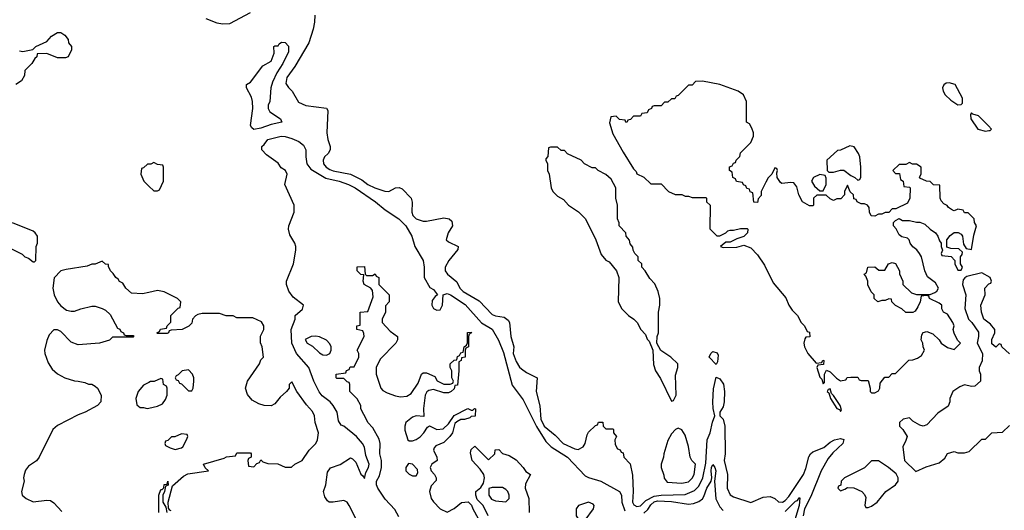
# Model space of a CAD drawing. Header units: inches. Extents: x 2671394 to 2765652, y 830470 to 955458.
# Tile 32 of 256: x 2709252 to 2714960, y 840202 to 843045. Entities that reach past the tile are written whole.
import ezdxf

# ---------------------------------------------------------------- set-up
doc = ezdxf.new("R2010")
doc.units = ezdxf.units.IN
doc.header["$MEASUREMENT"] = 0
doc.layers.add('C7804', color=7, linetype='Continuous')
doc.layers.add('C7814', color=7, linetype='Continuous')

msp = doc.modelspace()

# ---------------------------------------------------------------- linework, layer by layer
at = {"layer": 'C7804', "color": 2}
for points, elevation in [([(2709250, 842864.7), (2709270, 842861), (2709327.3, 842872.7), (2709346, 842890), (2709410, 842918), (2709435.3, 842950), (2709470, 842970.6), (2709490.6, 842970.6), (2709514.4, 842954.4), (2709532, 842930), (2709534, 842910), (2709552, 842890), (2709552, 842870), (2709532, 842830), (2709516.9, 842823.1), (2709470, 842824), (2709410, 842848.7), (2709354, 842846), (2709352, 842830), (2709339.6, 842820.4), (2709322, 842790), (2709282, 842750), (2709279.6, 842720.4), (2709262, 842690), (2709230, 842668.7)], 6), ([(2710000, 842207.7), (2709992.7, 842207.3), (2709970, 842186), (2709958, 842182), (2709954, 842150), (2709972, 842110), (2709999.6, 842079.6), (2710000, 842079.3)], 10), ([(2709199.8, 841719.8), (2709266, 841686), (2709282, 841670), (2709302, 841662), (2709330, 841642), (2709338, 841642), (2709346, 841650), (2709348, 841730), (2709355.3, 841750), (2709355.3, 841790), (2709342, 841810), (2709330, 841819), (2709210, 841867)], 10), ([(2710000, 841464.4), (2709963.6, 841456.4), (2709900.4, 841460.4), (2709868, 841490), (2709850, 841518), (2709830, 841528), (2709822, 841542), (2709808.7, 841550), (2709794.6, 841574.6), (2709778, 841590), (2709766, 841614), (2709766, 841626), (2709748.4, 841628.4), (2709730, 841646), (2709690, 841628), (2709670, 841628), (2709643.6, 841616.4), (2709522, 841598), (2709490, 841588.7), (2709450.9, 841549.1), (2709444, 841490), (2709450.7, 841450), (2709470.5, 841410.5), (2709490, 841386), (2709522.5, 841362.5), (2709550, 841356), (2709570, 841356), (2709606, 841370), (2709670, 841384.7), (2709690, 841384.7), (2709730, 841372), (2709750, 841362), (2709776.9, 841336.9), (2709818, 841258), (2709832, 841252), (2709838, 841238), (2709854, 841230), (2709858, 841218), (2709870, 841214), (2709910, 841214), (2709914, 841210), (2709910, 841206), (2709790, 841206), (2709771.6, 841188.4), (2709714, 841170), (2709590, 841161.2), (2709550, 841175.3), (2709490, 841238), (2709470, 841248), (2709450, 841248), (2709422, 841218), (2709410, 841186), (2709396, 841130), (2709398, 841110), (2709416.9, 841056.9), (2709439.6, 841019.6), (2709470, 840992), (2709514, 840970), (2709570, 840951.3), (2709591.1, 840951.1), (2709630, 840942), (2709650, 840932), (2709670, 840932), (2709690, 840922), (2709702, 840910), (2709724.7, 840870), (2709722, 840830), (2709702, 840810), (2709632, 840770), (2709590, 840755.3), (2709470, 840694), (2709444.7, 840670), (2709364.7, 840510), (2709350, 840488.7), (2709302, 840458), (2709285.5, 840434.5), (2709277.3, 840410), (2709274, 840390), (2709277.3, 840370), (2709262.8, 840310), (2709266, 840290), (2709290, 840270.8), (2709330, 840250.8), (2709410, 840261), (2709430, 840258), (2709450, 840244.7), (2709495.2, 840195.2)], 10), ([(2710000, 840943), (2709970, 840928), (2709938, 840890), (2709924.7, 840850), (2709930, 840814), (2709950, 840798), (2709970, 840798), (2709990, 840791.3), (2710000, 840793.6)], 14)]:
    msp.add_lwpolyline(points, dxfattribs=dict(at, elevation=elevation))
at = {"layer": 'C7814', "color": 2}
for points, elevation in [([(2710330, 843050.8), (2710394, 843026), (2710430, 843021), (2710470, 843022.8), (2710590, 843087.3)], 10), ([(2710962.8, 843070), (2710960.7, 843030), (2710954, 842990), (2710928.2, 842910), (2710847.3, 842772.7), (2710800.7, 842710), (2710795.3, 842675.3), (2710810, 842651.3), (2710830.6, 842630.6), (2710867.5, 842567.5), (2710910, 842548), (2711030, 842531.3), (2711038.8, 842518.8), (2711033, 842390), (2711038.8, 842350), (2711051, 842310), (2711051.3, 842290), (2711041, 842270), (2711018.8, 842250), (2711010.8, 842230), (2711014, 842210), (2711027.7, 842190), (2711050, 842176.4), (2711070, 842168.9), (2711170.3, 842150.3), (2711236.1, 842116.1), (2711270.8, 842090), (2711310, 842070.4), (2711369.2, 842050.8), (2711391.6, 842048.4), (2711430, 842070.6), (2711452.7, 842072.7), (2711470, 842065.5), (2711521, 842010), (2711527.1, 841987.1), (2711524.4, 841930), (2711530.5, 841910), (2711551, 841890), (2711590, 841878), (2711610, 841878), (2711710, 841897.3), (2711742, 841890), (2711757.3, 841877.3), (2711761, 841850), (2711736, 841810), (2711724.7, 841770), (2711736.9, 841756.9), (2711794, 841730), (2711792.7, 841712.7), (2711738.8, 841650), (2711718.8, 841610), (2711718.8, 841590), (2711731, 841570), (2711786.2, 841526.2), (2711803.8, 841490), (2711823, 841470), (2711916.5, 841416.5), (2711990, 841336.3), (2712010, 841328.2), (2712060.7, 841320.7), (2712083.5, 841303.5), (2712091, 841290), (2712099.1, 841210), (2712117.3, 841150), (2712113.4, 841110), (2712130, 841064.7), (2712150, 841031.3), (2712161.4, 841021.4), (2712190, 841001), (2712252, 840970), (2712246.8, 840890), (2712267.9, 840807.9), (2712272.7, 840730), (2712292.7, 840690), (2712356.4, 840636.4), (2712402, 840590), (2712470, 840558.4), (2712490, 840554.9), (2712519.3, 840570), (2712529.4, 840590), (2712541.2, 840638.8), (2712550, 840654), (2712590, 840694), (2712602, 840698), (2712607.3, 840712.7), (2712632.7, 840712.7), (2712634, 840690), (2712650, 840674), (2712690, 840674), (2712694, 840670), (2712694, 840650), (2712712, 840630), (2712702, 840610), (2712703.6, 840583.6), (2712718, 840558), (2712732.7, 840552.7), (2712738, 840538), (2712750, 840534), (2712754, 840510), (2712790.8, 840470.8), (2712805.4, 840405.4), (2712808.5, 840310), (2712804.4, 840250), (2712812.7, 840232.7), (2712830, 840224.9), (2712850, 840228.5), (2712882, 840258), (2712930, 840284), (2712970, 840290.2), (2713110, 840294.4), (2713164.2, 840315.8), (2713190, 840342), (2713213.1, 840390), (2713230, 840476), (2713236.4, 840610), (2713255.1, 840650), (2713267.6, 840712.4), (2713281.2, 840750), (2713271.7, 840791.7), (2713269.3, 840830), (2713274.7, 840905.3), (2713290, 840974), (2713310, 840964.7), (2713332.4, 840932.4), (2713337, 840890), (2713336, 840830), (2713330, 840802), (2713310.8, 840770), (2713310.8, 840750), (2713330.3, 840730.3), (2713339.5, 840690), (2713341, 840530), (2713336, 840490), (2713355.5, 840410), (2713353.4, 840330), (2713370, 840291.3), (2713390, 840279.1), (2713490, 840246.7), (2713562, 840278), (2713602, 840282), (2713630, 840270.8), (2713650, 840251), (2713674, 840250), (2713690, 840259.1), (2713710, 840282), (2713796.2, 840410), (2713810, 840444.7), (2713827.6, 840512.4), (2713837.2, 840530), (2713850, 840540.7), (2713913.3, 840566.7), (2713950, 840597.3), (2713975.3, 840610), (2714010, 840617.3), (2714030, 840611.3), (2714024, 840590), (2713965.7, 840534.3), (2713938.6, 840501.4), (2713899, 840430), (2713838, 840282), (2713802.4, 840210), (2713793.1, 840170)], 10), ([(2711216.4, 840123.6), (2711162.7, 840230), (2711150, 840249), (2711130, 840259), (2711070, 840248.7), (2711046, 840250), (2711036.4, 840256.4), (2711020.2, 840280.2), (2711014, 840310), (2711026, 840350), (2711036.5, 840423.5), (2711052.9, 840447.1), (2711110, 840467.3), (2711170, 840506), (2711181, 840501), (2711201, 840481), (2711230, 840412), (2711242, 840402), (2711250, 840386), (2711259.3, 840420.7), (2711274.5, 840450), (2711277, 840470), (2711258.6, 840518.6), (2711250, 840568), (2711239, 840590), (2711204, 840630), (2711130, 840688.7), (2711115.3, 840695.3), (2711100.4, 840720.4), (2711093.2, 840770), (2711070, 840808.7), (2711052.3, 840830), (2711006.2, 840866.2), (2710987.6, 840887.6), (2710957.7, 840950), (2710928.2, 841030), (2710857.4, 841110), (2710829.6, 841170), (2710826, 841250), (2710849, 841310), (2710848.9, 841331.1), (2710891.9, 841368.1), (2710897.2, 841390), (2710837, 841437), (2710811.7, 841471.7), (2710798, 841510), (2710799.5, 841530), (2710839.5, 841630), (2710852.3, 841710), (2710852.3, 841730), (2710846, 841750), (2710817.2, 841797.2), (2710809.4, 841830), (2710812.7, 841850), (2710842.7, 841930), (2710842.7, 841970), (2710788, 842090), (2710802.7, 842150), (2710792.7, 842170), (2710767.2, 842187.2), (2710750, 842212.7), (2710682.5, 842262.5), (2710655.3, 842290), (2710655.3, 842310), (2710670, 842321), (2710689.7, 842350.3), (2710768, 842370), (2710790, 842368.4), (2710830, 842357.1), (2710870, 842339.1), (2710898, 842318), (2710910.5, 842290), (2710910.5, 842249.5), (2710917.1, 842210), (2710939, 842179), (2711026.3, 842126.3), (2711104.7, 842110), (2711158.8, 842090), (2711197.3, 842070), (2711314, 841990), (2711370, 841942.8), (2711450, 841890.7), (2711490.8, 841850), (2711524.7, 841790), (2711542.8, 841730), (2711590.7, 841650), (2711596.3, 841610), (2711596, 841550), (2711630, 841492), (2711650, 841482), (2711674, 841450), (2711659.8, 841440.2), (2711642.5, 841417.5), (2711640.7, 841390), (2711650, 841371.3), (2711670, 841360.7), (2711690, 841362.8), (2711703.7, 841390), (2711706, 841450), (2711730, 841457.3), (2711749.3, 841450.7), (2711835.3, 841395.3), (2711928.4, 841288.4), (2711991.5, 841251.6), (2712028.2, 841188.2), (2712056.4, 841116.4), (2712106.8, 840926.8), (2712170, 840842), (2712247.8, 840687.8), (2712301.2, 840601.2), (2712333, 840570), (2712427.7, 840510), (2712530, 840402.4), (2712550, 840392), (2712621, 840370), (2712730, 840310.6), (2712740.5, 840290), (2712742.4, 840250), (2712759.6, 840199.6)], 6), ([(2710000, 842079.3), (2710030, 842054), (2710050, 842054), (2710062, 842058), (2710086, 842110), (2710086, 842190), (2710082, 842202), (2710050, 842206), (2710030, 842218), (2710011.6, 842208.4), (2710000, 842207.7)], 10), ([(2711450, 840164), (2711426, 840206), (2711370, 840266.6), (2711327.8, 840330), (2711319.5, 840350), (2711319.5, 840370), (2711338, 840402), (2711349.6, 840450), (2711349.6, 840490), (2711339.5, 840530), (2711342, 840590), (2711335.1, 840615.1), (2711299.5, 840679.5), (2711269.2, 840710), (2711265.2, 840725.2), (2711229.4, 840789.4), (2711228.7, 840810), (2711208.7, 840848.7), (2711166, 840890), (2711166, 840930), (2711162, 840942), (2711150, 840946), (2711130, 840966), (2711090, 840966), (2711086, 840970), (2711086, 840990), (2711142, 840998), (2711147.3, 841012.7), (2711162, 841018), (2711167.3, 841032.7), (2711190, 841034), (2711218, 841090), (2711218, 841110), (2711208, 841130), (2711248, 841210), (2711247.3, 841227.3), (2711242, 841242), (2711206, 841250), (2711206, 841270), (2711226, 841274), (2711226, 841350), (2711270, 841354), (2711300.4, 841439.6), (2711296.4, 841476.4), (2711288.4, 841488.4), (2711249.4, 841509.4), (2711244, 841530), (2711246, 841566), (2711230, 841568), (2711208, 841590), (2711207.3, 841612.7), (2711250, 841614), (2711254, 841570), (2711262, 841562), (2711298, 841562), (2711312.7, 841572.7), (2711318, 841558), (2711334, 841550), (2711334, 841510), (2711394, 841450), (2711394, 841410), (2711372.7, 841387.3), (2711372, 841350), (2711354, 841310), (2711354, 841290), (2711399.6, 841239.6), (2711442, 841210), (2711442, 841190), (2711432, 841170), (2711342, 841078), (2711318, 841030), (2711318, 840990), (2711344.7, 840910), (2711356.9, 840896.9), (2711382, 840882), (2711430, 840864.7), (2711459.6, 840859.6), (2711496.4, 840863.6), (2711522, 840878), (2711561.2, 840938.8), (2711582, 840990), (2711590, 840998), (2711610, 840998), (2711658, 840978), (2711671.6, 840951.6), (2711710, 840932), (2711747.3, 840932.7), (2711762, 840938), (2711766, 840950), (2711758, 840970), (2711758, 841010), (2711748, 841030), (2711748, 841050), (2711770, 841072), (2711786, 841074), (2711790, 841094), (2711802, 841098), (2711810, 841114), (2711822, 841118), (2711828, 841150), (2711842, 841158), (2711847.3, 841172.7), (2711848.4, 841231.6), (2711870, 841234), (2711872, 841230), (2711858, 841222), (2711854, 841210), (2711854, 841150), (2711838, 841142), (2711834, 841130), (2711834, 841090), (2711814, 841086), (2711812, 841070), (2711798, 841062), (2711798, 841010), (2711790, 840928), (2711774, 840926), (2711770, 840906), (2711754, 840890), (2711736.9, 840883.1), (2711710, 840882), (2711650, 840902), (2711623.6, 840896.4), (2711611.6, 840888.4), (2711602, 840870), (2711592, 840792), (2711594, 840746), (2711550, 840749), (2711530, 840742), (2711491.3, 840710), (2711484.7, 840690), (2711485.4, 840665.4), (2711502, 840610), (2711510, 840604.7), (2711530, 840604.7), (2711550, 840611.3), (2711572.9, 840627.1), (2711595.3, 840650), (2711616.4, 840683.6), (2711628, 840692), (2711670.8, 840670.8), (2711706, 840674), (2711737.5, 840702.5), (2711770, 840751), (2711850, 840791.3), (2711870, 840782), (2711878, 840782), (2711888.4, 840791.6), (2711894, 840790), (2711892.7, 840747.3), (2711870, 840746), (2711862, 840738), (2711831, 840729), (2711810, 840728.7), (2711785.4, 840714.6), (2711775.3, 840704.7), (2711761, 840650), (2711746, 840630), (2711710, 840594), (2711664, 840576), (2711655.3, 840564.7), (2711651, 840550), (2711671, 840510), (2711671.3, 840490), (2711642, 840470), (2711631.3, 840450), (2711638, 840430), (2711656, 840410), (2711666, 840390), (2711665.4, 840374.6), (2711636.8, 840343.2), (2711627.3, 840310), (2711637.3, 840270), (2711650, 840251), (2711690, 840211), (2711730, 840192), (2711770, 840212), (2711813.6, 840246.4), (2711851.1, 840251.1), (2711871, 840231), (2711878, 840210), (2711910, 840154)], 2), ([(2714990, 841108), (2714946, 841150), (2714942, 841162), (2714930, 841166), (2714910, 841148), (2714887.3, 841167.3), (2714888.4, 841191.6), (2714906, 841230), (2714906, 841250), (2714880.4, 841280.4), (2714842, 841310), (2714828.7, 841350), (2714824, 841390), (2714848.7, 841450), (2714848, 841490), (2714870, 841514), (2714882, 841518), (2714886, 841530), (2714878, 841550), (2714830, 841578), (2714743.6, 841556.4), (2714731.6, 841548.4), (2714722, 841538), (2714718, 841510), (2714736, 841450), (2714731.6, 841371.6), (2714752, 841310), (2714772, 841290), (2714810, 841234), (2714811.3, 841210), (2714802, 841170), (2714834, 841110), (2714831.6, 841068.4), (2714814, 841030), (2714814, 841010), (2714822, 840990), (2714822, 840950), (2714790, 840922), (2714770, 840919), (2714730, 840928.7), (2714702, 840918), (2714662, 840890), (2714644.7, 840850), (2714644.7, 840830), (2714635.3, 840804.7), (2714575.3, 840764.7), (2714510, 840698), (2714490, 840688.7), (2714470, 840695.3), (2714430, 840718), (2714410, 840738), (2714374, 840730), (2714352, 840710), (2714352, 840690), (2714371, 840671), (2714396, 840630), (2714390, 840606), (2714372, 840570), (2714382, 840490), (2714446.8, 840426.8), (2714506.3, 840453.7), (2714583.1, 840476.9), (2714615.3, 840504.7), (2714630, 840532), (2714670, 840542), (2714690, 840534), (2714730, 840534), (2714756.4, 840543.6), (2714830, 840614), (2714850, 840614), (2714888.4, 840651.6), (2714950, 840654), (2714990, 840694)], 14), ([(2710130, 840198), (2710122, 840202), (2710114.6, 840214.6), (2710112.7, 840250), (2710137.2, 840342.8), (2710200.7, 840399.3), (2710226.3, 840413.7), (2710346, 840430), (2710327.3, 840447.3), (2710318, 840470), (2710436.4, 840503.6), (2710450, 840512), (2710502, 840518), (2710510, 840534), (2710590, 840534), (2710594, 840530), (2710594, 840510), (2710578, 840502), (2710574, 840490), (2710578, 840458), (2710610, 840454), (2710627.3, 840472.7), (2710642, 840478), (2710650, 840494), (2710662, 840482), (2710690, 840474), (2710748.4, 840471.6), (2710790, 840452), (2710827.3, 840452.7), (2710846, 840470), (2710890, 840491.3), (2710930, 840551.3), (2710968.7, 840590), (2710979, 840610), (2710984, 840650), (2710964, 840710), (2710961.2, 840750), (2710950, 840774), (2710913.8, 840813.8), (2710859, 840890), (2710830, 840946), (2710814, 840930), (2710814, 840910), (2710798, 840890), (2710762, 840858), (2710730, 840818), (2710710, 840808), (2710670, 840808.7), (2710638, 840818), (2710600.2, 840840.2), (2710572.5, 840872.5), (2710561.2, 840910), (2710572.7, 840950), (2710642, 841050), (2710650, 841074), (2710666, 841090), (2710658, 841150), (2710648.4, 841171.6), (2710648.4, 841211.6), (2710668, 841250), (2710668, 841270), (2710654.6, 841294.6), (2710603.6, 841316.4), (2710510, 841318), (2710490, 841328), (2710448.9, 841328.9), (2710410, 841342), (2710310, 841342), (2710283.6, 841336.4), (2710271.6, 841328.4), (2710254, 841310), (2710250, 841286), (2710231.6, 841268.4), (2710194, 841250), (2710130, 841246), (2710118, 841242), (2710114, 841230), (2710107.3, 841227.3), (2710050, 841226), (2710046, 841230), (2710062, 841238), (2710068.4, 841251.6), (2710102, 841258), (2710106, 841270), (2710127.3, 841292.7), (2710128.4, 841331.6), (2710170, 841374), (2710182, 841378), (2710186, 841410), (2710166, 841430), (2710090, 841468), (2710050, 841475.3), (2710000, 841464.4)], 10), ([(2710000, 840793.6), (2710050, 840804.7), (2710080.4, 840819.6), (2710096.4, 840843.6), (2710106, 840870), (2710106, 840910), (2710102, 840922), (2710086, 840930), (2710082, 840962), (2710070, 840966), (2710031.6, 840948.4), (2710010, 840948), (2710000, 840943)], 14), ([(2711968, 840170), (2711938, 840230), (2711904.7, 840264.7), (2711895.3, 840290), (2711895.3, 840310), (2711925.2, 840334.8), (2711940.2, 840359.8), (2711946, 840390), (2711942.7, 840410), (2711920.9, 840440.9), (2711875.3, 840490), (2711864.7, 840535.3), (2711870, 840554), (2711890, 840574), (2711970, 840494), (2712006, 840530), (2712008, 840552), (2712030, 840554), (2712050, 840532), (2712090, 840518.8), (2712130, 840494.8), (2712171.3, 840450), (2712186.8, 840426.8), (2712214, 840410), (2712184, 840356), (2712182.8, 840330), (2712204, 840270), (2712204.9, 840190)], 2), ([(2712870, 840185.5), (2712892.5, 840207.5), (2712910, 840234), (2712930, 840250.2), (2712950, 840255.9), (2713030, 840253.7), (2713130, 840237.8), (2713158.8, 840241.2), (2713190, 840253.4), (2713210.8, 840269.2), (2713218.9, 840281.1), (2713236.3, 840330), (2713260.9, 840370), (2713265.1, 840390), (2713259.6, 840430), (2713261.6, 840450), (2713270, 840466.8), (2713282, 840450), (2713287.3, 840430), (2713279.1, 840370), (2713287.6, 840267.6), (2713310, 840223), (2713330, 840201.6)], 6), ([(2710058, 840190), (2710058, 840290), (2710070, 840322), (2710078, 840322), (2710088, 840332), (2710090, 840352), (2710106, 840354), (2710110, 840371.3), (2710112, 840348), (2710098, 840342), (2710092, 840310), (2710082, 840290), (2710082, 840250), (2710099.6, 840219.6), (2710104.7, 840190)], 10), ([(2713690, 840195.3), (2713750, 840254.4), (2713762, 840258), (2713770, 840273.4), (2713773.7, 840273.7), (2713770.3, 840230.3), (2713723.1, 840070)], 6)]:
    msp.add_lwpolyline(points, dxfattribs=dict(at, elevation=elevation))
for points, elevation in [([(2710610, 842409.3), (2710597.2, 842417.2), (2710589.1, 842430.9), (2710604, 842530), (2710601.2, 842570), (2710595.5, 842595.5), (2710566, 842650), (2710566, 842670), (2710590, 842682), (2710662, 842778), (2710710, 842804.7), (2710728, 842850), (2710726, 842890), (2710730, 842894), (2710750, 842894), (2710755.3, 842904.7), (2710770, 842914), (2710790, 842912), (2710810, 842892), (2710810, 842858), (2710777.6, 842790), (2710742.8, 842737.2), (2710717.4, 842682.6), (2710708.2, 842650), (2710701, 842570), (2710692, 842550), (2710692, 842530), (2710702, 842510), (2710764.7, 842470), (2710771.3, 842450), (2710710, 842437), (2710650, 842415.6)], 6), ([(2713210, 842688), (2713170, 842686), (2713150, 842666), (2713130, 842666), (2713070, 842606), (2713058, 842602), (2713050, 842586), (2713030, 842586), (2713010, 842566), (2712990, 842566), (2712970, 842546), (2712930, 842546), (2712918, 842542), (2712914, 842530), (2712898, 842522), (2712890, 842506), (2712858, 842502), (2712850, 842486), (2712810, 842486), (2712792.7, 842467.3), (2712778, 842462), (2712771.6, 842448.4), (2712766, 842450), (2712762, 842462), (2712730, 842466), (2712710, 842486), (2712678, 842482), (2712672, 842448), (2712690, 842382.8), (2712750, 842277.3), (2712810, 842181), (2712825.2, 842165.2), (2712830, 842152), (2712870, 842132), (2712910, 842094), (2712970, 842094), (2713014, 842050), (2713052.7, 842032.7), (2713090, 842032), (2713110, 842022), (2713130, 842022), (2713150, 842014), (2713230, 842014), (2713234, 842010), (2713234, 841990), (2713254, 841970), (2713252.7, 841832.7), (2713292.7, 841792.7), (2713310, 841792), (2713346, 841810), (2713358, 841822), (2713370, 841824.7), (2713390, 841824.7), (2713430, 841834), (2713470, 841834), (2713474, 841830), (2713471.3, 841810), (2713450, 841788), (2713410, 841775.3), (2713370, 841755.3), (2713344.7, 841755.3), (2713314, 841730), (2713330, 841724.7), (2713410, 841726), (2713450, 841738), (2713490, 841722), (2713530, 841682), (2713570, 841622), (2713619.9, 841519.9), (2713693.7, 841433.7), (2713711.1, 841391.1), (2713730, 841362), (2713762, 841330), (2713782, 841290), (2713802, 841270), (2713818, 841238), (2713830, 841234), (2713832.7, 841207.3), (2713810, 841206), (2713803.6, 841196.4), (2713798, 841170), (2713801, 841150), (2713821, 841110), (2713870, 841054), (2713902, 841058), (2713907.3, 841072.7), (2713914, 841070), (2713912.7, 841047.3), (2713878, 841042), (2713874, 841030), (2713890, 840974), (2713902, 840962), (2713910, 840934), (2713918, 840942), (2713918, 840990), (2713930, 841014), (2713950, 841004.7), (2713987.1, 840967.1), (2714010, 840952), (2714042, 840958), (2714048.4, 840971.6), (2714070, 840974), (2714110, 840974), (2714118, 840958), (2714130, 840954), (2714170, 840954), (2714182, 840910), (2714182, 840890), (2714190, 840882), (2714210, 840882), (2714230, 840894), (2714238, 840910), (2714240.4, 840939.6), (2714267.3, 840972.7), (2714290, 840974), (2714310, 840994), (2714330, 840994), (2714407.3, 841072.7), (2714430, 841074), (2714456.4, 841083.6), (2714480.4, 841099.6), (2714498, 841130), (2714488.9, 841148.9), (2714488, 841170), (2714478, 841190), (2714481.2, 841218.8), (2714490, 841232), (2714510, 841238), (2714545.4, 841225.4), (2714582, 841190), (2714594, 841170), (2714630, 841144.7), (2714670, 841134), (2714706, 841170), (2714688.4, 841188.4), (2714668.9, 841228.9), (2714664, 841250), (2714668.7, 841270), (2714662, 841290), (2714630, 841338), (2714608, 841350), (2714598, 841370), (2714598, 841390), (2714583.1, 841403.1), (2714526, 841430), (2714522, 841442), (2714510, 841446), (2714478, 841442), (2714472, 841410), (2714459.6, 841380.4), (2714443.6, 841356.4), (2714430, 841348), (2714388.4, 841348.4), (2714366, 841370), (2714328.9, 841388.9), (2714308, 841410), (2714306, 841426), (2714290, 841428), (2714270, 841418), (2714250, 841418), (2714226, 841410), (2714206, 841430), (2714206, 841450), (2714188.4, 841468.4), (2714168, 841508), (2714168, 841530), (2714158, 841558), (2714148, 841570), (2714162, 841578), (2714168, 841610), (2714210, 841612), (2714232.7, 841592.7), (2714267.3, 841592.7), (2714289.1, 841630.9), (2714310, 841638), (2714330, 841632), (2714352, 841590), (2714352.7, 841572.7), (2714371.3, 841530), (2714372, 841510), (2714422, 841462), (2714450, 841452), (2714530, 841452), (2714556.4, 841463.6), (2714568.4, 841471.6), (2714578, 841490), (2714560.4, 841520.4), (2714514.6, 841554.6), (2714499, 841590), (2714479, 841670), (2714469, 841690), (2714452.1, 841712.1), (2714429.4, 841729.4), (2714414, 841750), (2714409, 841769), (2714399, 841779), (2714365.6, 841785.6), (2714350, 841798), (2714333.6, 841833.6), (2714318, 841850), (2714318, 841870), (2714330, 841882), (2714350, 841892), (2714370, 841882), (2714410, 841882), (2714450, 841871.3), (2714470, 841871), (2714499.8, 841859.8), (2714530, 841831.3), (2714562, 841810), (2714574, 841790), (2714583.6, 841763.6), (2714594, 841750), (2714594, 841730), (2714602, 841710), (2714594, 841690), (2714598, 841678), (2714652.7, 841672.7), (2714674, 841650), (2714674, 841630), (2714690, 841594), (2714710, 841594), (2714718, 841610), (2714706, 841630), (2714706, 841670), (2714716.4, 841683.6), (2714718, 841698), (2714696.4, 841716.4), (2714650, 841718), (2714627.3, 841727.3), (2714626, 841770), (2714645.2, 841794.8), (2714669.1, 841810.9), (2714691.6, 841811.6), (2714710, 841802), (2714718, 841790), (2714723.6, 841743.6), (2714738, 841718), (2714770, 841714), (2714783.1, 841796.9), (2714798, 841850), (2714788, 841870), (2714786, 841890), (2714750, 841926), (2714730, 841926), (2714722, 841942), (2714690, 841946), (2714670, 841938), (2714660.4, 841940.4), (2714636.4, 841956.4), (2714628.4, 841968.4), (2714610, 841978), (2714594.6, 841994.6), (2714588, 842010), (2714586, 842086), (2714550, 842088), (2714530, 842108), (2714508.9, 842108.9), (2714470, 842126), (2714468.4, 842131.6), (2714478, 842150), (2714478, 842190), (2714450, 842208), (2714428.4, 842208.4), (2714410, 842218), (2714390, 842206), (2714350, 842206), (2714314, 842170), (2714330, 842154), (2714352.7, 842152.7), (2714358, 842118), (2714374, 842110), (2714378, 842078), (2714410, 842074), (2714414, 842070), (2714412, 842010), (2714398, 841982), (2714331.6, 841948.4), (2714310, 841948), (2714290, 841928), (2714270, 841928), (2714250, 841918), (2714230, 841918), (2714210, 841906), (2714187.3, 841907.3), (2714178, 841930), (2714176.4, 841956.4), (2714166, 841970), (2714150, 841978), (2714130, 841978), (2714106, 841990), (2714102, 842002), (2714087.3, 842007.3), (2714086, 842030), (2714067.3, 842047.3), (2714050, 842086), (2714034, 842050), (2714034, 842030), (2714012.7, 842007.3), (2713990, 842006), (2713970, 841998), (2713950, 842006), (2713927.3, 842027.3), (2713872.7, 842027.3), (2713854, 842010), (2713854, 841970), (2713850, 841966), (2713830, 841966), (2713789.4, 841989.4), (2713769.2, 842030), (2713756.5, 842076.5), (2713739, 842099), (2713722, 842102), (2713670, 842095.3), (2713662, 842102), (2713644, 842130), (2713642, 842158), (2713646, 842170), (2713642, 842182), (2713630, 842186), (2713612, 842150), (2713591, 842129), (2713576.9, 842103.1), (2713551.3, 842050), (2713550, 842026), (2713532.7, 842007.3), (2713530, 841986), (2713507.3, 841987.3), (2713502, 842042), (2713487.3, 842047.3), (2713482, 842062), (2713467.3, 842067.3), (2713462, 842082), (2713447.3, 842087.3), (2713442, 842102), (2713407.3, 842107.3), (2713402, 842122), (2713386, 842130), (2713382, 842162), (2713366, 842170), (2713367.3, 842192.7), (2713382, 842198), (2713390, 842214), (2713402, 842218), (2713406, 842230), (2713427.3, 842252.7), (2713430, 842274), (2713490, 842334), (2713506, 842370), (2713506, 842390), (2713496.4, 842416.4), (2713482, 842442), (2713466, 842450), (2713466, 842570), (2713448, 842610), (2713418, 842630), (2713310, 842669)], 14), ([(2714641, 842679), (2714623.6, 842676.4), (2714610, 842668), (2714601, 842650), (2714606, 842630), (2714618, 842610), (2714650, 842578), (2714690, 842552), (2714710, 842554), (2714718, 842562), (2714718, 842590), (2714675.3, 842670)], 14), ([(2714770, 842506), (2714764.7, 842495.3), (2714766, 842470), (2714806, 842410), (2714850, 842398), (2714870, 842402), (2714878, 842402), (2714886, 842410), (2714868, 842430), (2714810, 842488), (2714778, 842498)], 14), ([(2712370, 842306), (2712330, 842306), (2712318, 842302), (2712312.7, 842252.7), (2712302, 842238), (2712302, 842230), (2712312, 842210), (2712312, 842170), (2712322, 842150), (2712332, 842070), (2712342, 842050), (2712370, 842022), (2712403.6, 842003.6), (2712434, 841970), (2712491.1, 841931.1), (2712532, 841890), (2712592, 841770), (2712623.6, 841683.6), (2712650, 841652), (2712670, 841642), (2712712, 841590), (2712724.7, 841550), (2712722, 841410), (2712742, 841370), (2712782, 841330), (2712812, 841310), (2712832, 841290), (2712852, 841250), (2712879.8, 841219.8), (2712890, 841194), (2712902, 841182), (2712922, 841130), (2712926.4, 841046.4), (2712938, 841010), (2712966, 840966), (2713030, 840834), (2713042, 840838), (2713058, 840870), (2713054.6, 840985.4), (2713068, 841030), (2713068, 841050), (2713026, 841090), (2712968.7, 841128.7), (2712946, 841170), (2712948, 841210), (2712955.3, 841230), (2712955.3, 841350), (2712962, 841390), (2712962, 841430), (2712954, 841470), (2712933.6, 841513.6), (2712904.7, 841544.7), (2712878, 841590), (2712858, 841610), (2712858, 841630), (2712838, 841650), (2712838, 841670), (2712818, 841690), (2712808, 841710), (2712807.3, 841727.3), (2712790, 841746), (2712787.3, 841767.3), (2712768, 841790), (2712766, 841810), (2712728, 841850), (2712727.3, 841867.3), (2712718, 841890), (2712718, 841970), (2712708.7, 842010), (2712708, 842070), (2712680.4, 842120.4), (2712650, 842148), (2712606, 842170), (2712590, 842186), (2712570, 842186), (2712526, 842210), (2712506, 842230), (2712428.4, 842268.4), (2712410, 842286), (2712390, 842286)], 14), ([(2714065.4, 842314.6), (2714010, 842288), (2713992.7, 842287.3), (2713932, 842230), (2713934, 842170), (2713942, 842162), (2713970, 842162), (2714010, 842172), (2714030, 842172), (2714070, 842142), (2714094, 842130), (2714110, 842114), (2714122, 842118), (2714127.3, 842132.7), (2714128.7, 842190), (2714122, 842250), (2714115.3, 842270), (2714090, 842308)], 14), ([(2713890, 842148), (2713854, 842130), (2713842, 842110), (2713859.6, 842079.6), (2713890, 842054), (2713910, 842054), (2713928, 842090), (2713927.3, 842127.3), (2713922, 842142)], 14), ([(2710968.8, 841211.2), (2710942, 841210), (2710907.5, 841192.5), (2710918, 841170), (2710950, 841153.4), (2710990, 841114.9), (2711010, 841102.4), (2711030, 841100.3), (2711049.7, 841110.3), (2711058.3, 841130), (2711056.9, 841150), (2711050, 841166), (2711030, 841187.8), (2710990, 841208)], 6), ([(2713290, 841046), (2713249.5, 841090), (2713258, 841110), (2713270, 841122), (2713294.8, 841114.8), (2713301, 841101), (2713298, 841062)], 10), ([(2710230, 841015.3), (2710194, 841010), (2710170, 840986), (2710158, 840982), (2710154, 840970), (2710158, 840958), (2710170, 840954), (2710178, 840938), (2710190, 840934), (2710230, 840894), (2710250, 840894), (2710258, 840910), (2710262, 840950), (2710262, 840970), (2710254, 840990)], 14), ([(2713950, 840906), (2713938, 840902), (2713934, 840890), (2713942, 840882), (2713952, 840850), (2713990, 840792), (2714005.4, 840785.4), (2714010, 840774), (2714015.3, 840784.7), (2714008, 840810), (2713970, 840868), (2713958, 840878)], 14), ([(2713070, 840678), (2713054, 840670), (2713030, 840646), (2713010, 840606), (2712986, 840530), (2712984.7, 840510), (2712971.3, 840470), (2712971.3, 840450), (2712986, 840406), (2712987.5, 840387.5), (2713004.5, 840364.5), (2713090, 840358.4), (2713130, 840366.7), (2713150, 840387.7), (2713161.6, 840410), (2713168.9, 840468.9), (2713148, 840490), (2713138, 840510), (2713128.4, 840571.6), (2713110, 840638), (2713090, 840668)], 14), ([(2710190, 840646), (2710151.6, 840628.4), (2710132.7, 840627.3), (2710110, 840606), (2710098, 840602), (2710094, 840590), (2710098, 840578), (2710123.6, 840563.6), (2710154, 840554), (2710190, 840564.7), (2710198, 840570), (2710218, 840610), (2710226, 840630), (2710222, 840642)], 14), ([(2714230, 840488.7), (2714190, 840488), (2714150, 840448), (2714034, 840390), (2714014, 840370), (2714012.7, 840347.3), (2713998, 840342), (2713994, 840330), (2714010, 840314), (2714036.4, 840323.6), (2714050, 840334), (2714087.3, 840332.7), (2714134, 840310), (2714150, 840294), (2714156.9, 840276.9), (2714151.6, 840231.6), (2714158, 840218), (2714170, 840218), (2714190, 840226.8), (2714222, 840250), (2714274, 840310), (2714328.7, 840350), (2714344, 840370), (2714344, 840390), (2714333.2, 840413.2), (2714288, 840450)], 14), ([(2711506.8, 840473.2), (2711491.3, 840450), (2711491.3, 840430), (2711510, 840411.3), (2711530, 840402), (2711550, 840402), (2711560.4, 840419.6), (2711558, 840438), (2711530, 840468.7)], 2), ([(2712050, 840334), (2711990, 840334), (2711972, 840328), (2711971.3, 840290), (2711986.8, 840266.8), (2712010, 840256), (2712070, 840251.3), (2712088.7, 840270), (2712088.7, 840290), (2712082, 840310), (2712070, 840322)], 2), ([(2712550, 840249), (2712492, 840230), (2712478, 840210), (2712478, 840170), (2712490, 840152), (2712510, 840144.7), (2712530, 840144.7), (2712579, 840210), (2712582, 840230), (2712577.2, 840237.2)], 6)]:
    msp.add_lwpolyline(points, close=True, dxfattribs=dict(at, elevation=elevation))

doc.saveas('drawing.dxf')
